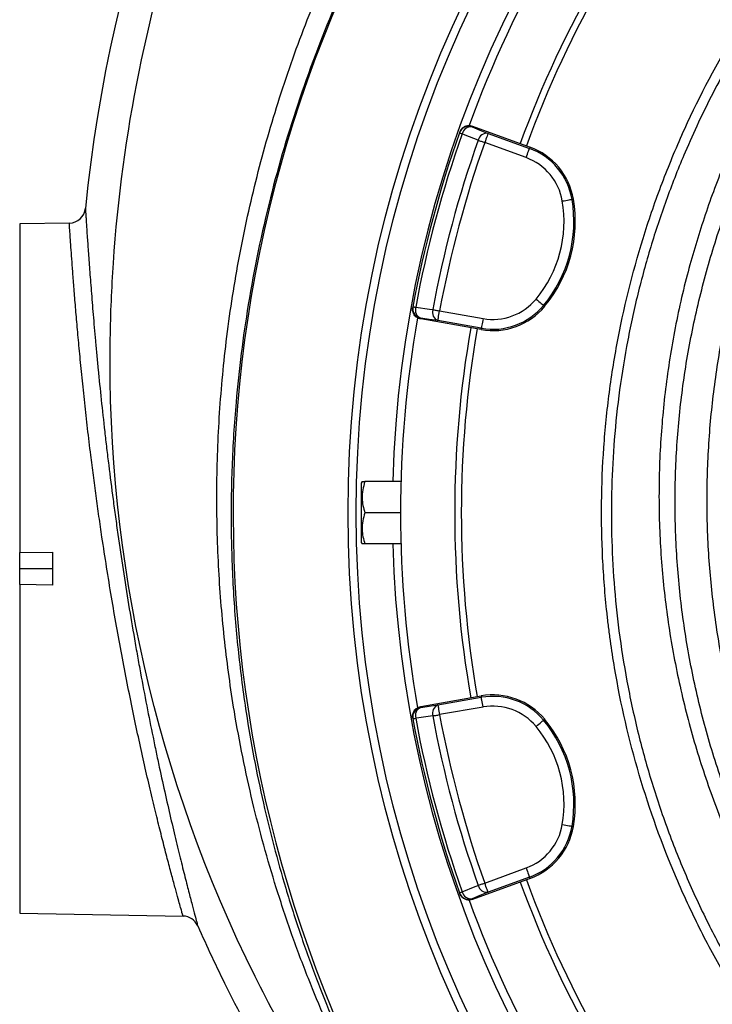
# Model space of a CAD drawing. Header units: millimetres. Extents: x 2299 to 4493, y 1100 to 5770.
# Tile 12 of 25: x 2299 to 2720, y 4420 to 5020. Entities that reach past the tile are written whole.
import ezdxf

# ---------------------------------------------------------------- set-up
doc = ezdxf.new("R2010")
doc.units = ezdxf.units.MM
doc.header["$LTSCALE"] = 2

msp = doc.modelspace()

# ---------------------------------------------------------------- linework, layer by layer
at = {"color": 7, "linetype": 'Continuous', "lineweight": 25}
for p, q in [((2566.54, 4951.88), (2566.38, 4951.43)), ((2574.25, 4955.51), (2574.09, 4955.05)), ((2574.25, 4955.51), (2607.12, 4943.54)), ((2583.82, 4951.12), (2609.06, 4941.94)), ((2607.01, 4936.3), (2581.77, 4945.49)), ((2607.12, 4943.54), (2609.35, 4942.73)), ((2609.35, 4942.73), (2609.06, 4941.94)), ((2635.78, 4911.04), (2634.95, 4910.9)), ((2328.74, 4896.43), (2298.5, 4895.9)), ((2298.5, 4895.9), (2298.5, 4695.67)), ((2537.99, 4845.45), (2537.9, 4844.99)), ((2554.28, 4842.91), (2580.74, 4838.24)), ((2618.28, 4845.73), (2617.63, 4846.27)), ((2542.85, 4838.46), (2542.76, 4837.99)), ((2577.21, 4831.91), (2542.76, 4837.99)), ((2579.69, 4832.34), (2553.24, 4837)), ((2579.55, 4831.5), (2577.21, 4831.91)), ((2579.55, 4831.5), (2579.69, 4832.34)), ((2507.08, 4738.9), (2506.5, 4737.9)), ((2506.5, 4737.9), (2506.5, 4701.9)), ((2530.77, 4738.9), (2508.78, 4738.9)), ((2530.5, 4719.9), (2508.78, 4719.9)), ((2506.5, 4701.9), (2507.08, 4700.9)), ((2530.77, 4700.9), (2508.78, 4700.9)), ((2298.5, 4695.67), (2318.5, 4696.01)), ((2298.5, 4685.9), (2298.5, 4695.67)), ((2318.5, 4696.01), (2318.5, 4675.8)), ((2298.5, 4676.13), (2298.5, 4685.9)), ((2298.5, 4685.9), (2318.5, 4685.9)), ((2318.5, 4675.8), (2298.5, 4676.13)), ((2298.5, 4676.13), (2298.5, 4475.9)), ((2542.76, 4601.81), (2577.21, 4607.89)), ((2577.21, 4607.89), (2579.55, 4608.3)), ((2579.55, 4608.3), (2579.69, 4607.47)), ((2542.76, 4601.81), (2542.85, 4601.34)), ((2553.24, 4602.8), (2579.69, 4607.47)), ((2580.74, 4601.56), (2554.28, 4596.9)), ((2537.9, 4594.82), (2537.99, 4594.35)), ((2618.28, 4594.07), (2617.63, 4593.53)), ((2635.78, 4528.76), (2634.95, 4528.91)), ((2581.77, 4494.32), (2607.01, 4503.5)), ((2607.12, 4496.26), (2574.25, 4484.3)), ((2609.06, 4497.87), (2583.82, 4488.68)), ((2609.35, 4497.07), (2607.12, 4496.26)), ((2609.35, 4497.07), (2609.06, 4497.87)), ((2566.38, 4488.38), (2566.54, 4487.93)), ((2574.09, 4484.75), (2574.25, 4484.3)), ((2298.5, 4475.9), (2397.99, 4474.17))]:
    msp.add_line(p, q, dxfattribs=at)
at = {"color": 7, "linetype": 'Continuous', "lineweight": 25, "flags": 128}
for points in [[(2566.38, 4951.43), (2566.41, 4951.42), (2566.49, 4951.39), (2566.63, 4951.34), (2566.81, 4951.27), (2567.05, 4951.19), (2567.34, 4951.09), (2567.67, 4950.97), (2568.04, 4950.84)], [(2577.77, 4946.9), (2569.9, 4950.09), (2568.04, 4950.84)], [(2574.09, 4955.05), (2578.85, 4953.13), (2583.82, 4951.12)], [(2583.82, 4951.12), (2583.77, 4950.98), (2583.64, 4950.64), (2583.45, 4950.11), (2583.19, 4949.4), (2582.89, 4948.56), (2582.54, 4947.6), (2582.16, 4946.56), (2581.77, 4945.49)], [(2577.77, 4946.9), (2578.18, 4946.76), (2578.63, 4946.6), (2579.1, 4946.43), (2579.6, 4946.25), (2580.13, 4946.07), (2580.67, 4945.88), (2581.21, 4945.68), (2581.77, 4945.49)], [(2607.01, 4936.3), (2607.4, 4937.38), (2607.78, 4938.41), (2608.13, 4939.37), (2608.44, 4940.22), (2608.69, 4940.92), (2608.89, 4941.45), (2609.01, 4941.79), (2609.06, 4941.94)], [(2629.03, 4909.89), (2630.16, 4910.08), (2631.25, 4910.27), (2632.26, 4910.44), (2633.14, 4910.59), (2633.88, 4910.72), (2634.44, 4910.81), (2634.8, 4910.87), (2634.95, 4910.9)], [(2613.01, 4850.1), (2613.89, 4849.37), (2614.74, 4848.67), (2615.53, 4848.01), (2616.22, 4847.44), (2616.8, 4846.96), (2617.23, 4846.6), (2617.51, 4846.37), (2617.63, 4846.27)], [(2537.99, 4845.45), (2538.02, 4845.45), (2538.1, 4845.43), (2538.24, 4845.41), (2538.44, 4845.37), (2538.69, 4845.33), (2538.98, 4845.27), (2539.33, 4845.21), (2539.72, 4845.14)], [(2539.72, 4845.14), (2548.12, 4843.96), (2550.11, 4843.68)], [(2550.11, 4843.68), (2550.54, 4843.6), (2551, 4843.51), (2551.5, 4843.42), (2552.02, 4843.32), (2552.57, 4843.22), (2553.13, 4843.12), (2553.7, 4843.01), (2554.28, 4842.91)], [(2553.24, 4837), (2553.27, 4837.15), (2553.33, 4837.51), (2553.43, 4838.07), (2553.56, 4838.8), (2553.71, 4839.69), (2553.89, 4840.69), (2554.08, 4841.78), (2554.28, 4842.91)], [(2553.24, 4837), (2547.93, 4837.75), (2542.85, 4838.46)], [(2580.74, 4838.24), (2580.54, 4837.11), (2580.35, 4836.03), (2580.17, 4835.02), (2580.01, 4834.14), (2579.88, 4833.4), (2579.78, 4832.84), (2579.72, 4832.48), (2579.69, 4832.34)], [(2542.85, 4601.34), (2547.93, 4602.06), (2553.24, 4602.8)], [(2553.24, 4602.8), (2553.27, 4602.66), (2553.33, 4602.3), (2553.43, 4601.74), (2553.56, 4601), (2553.71, 4600.12), (2553.89, 4599.11), (2554.08, 4598.03), (2554.28, 4596.9)], [(2580.74, 4601.56), (2580.54, 4602.69), (2580.35, 4603.78), (2580.17, 4604.78), (2580.01, 4605.67), (2579.88, 4606.4), (2579.78, 4606.96), (2579.72, 4607.32), (2579.69, 4607.47)], [(2550.11, 4596.13), (2541.7, 4594.95), (2539.72, 4594.67)], [(2550.11, 4596.13), (2550.54, 4596.2), (2551, 4596.29), (2551.5, 4596.38), (2552.02, 4596.48), (2552.57, 4596.58), (2553.13, 4596.68), (2553.7, 4596.79), (2554.28, 4596.9)], [(2537.99, 4594.35), (2538.02, 4594.35), (2538.1, 4594.37), (2538.24, 4594.4), (2538.44, 4594.43), (2538.69, 4594.48), (2538.98, 4594.53), (2539.33, 4594.6), (2539.72, 4594.67)], [(2613.01, 4589.7), (2613.89, 4590.43), (2614.74, 4591.14), (2615.53, 4591.79), (2616.22, 4592.36), (2616.8, 4592.84), (2617.23, 4593.2), (2617.51, 4593.43), (2617.63, 4593.53)], [(2629.03, 4529.91), (2630.16, 4529.72), (2631.25, 4529.53), (2632.26, 4529.36), (2633.14, 4529.21), (2633.88, 4529.09), (2634.44, 4528.99), (2634.8, 4528.93), (2634.95, 4528.91)], [(2607.01, 4503.5), (2607.4, 4502.43), (2607.78, 4501.39), (2608.13, 4500.43), (2608.44, 4499.59), (2608.69, 4498.88), (2608.89, 4498.35), (2609.01, 4498.01), (2609.06, 4497.87)], [(2577.77, 4492.9), (2578.18, 4493.04), (2578.63, 4493.2), (2579.1, 4493.37), (2579.6, 4493.55), (2580.13, 4493.73), (2580.67, 4493.92), (2581.21, 4494.12), (2581.77, 4494.32)], [(2583.82, 4488.68), (2583.77, 4488.82), (2583.64, 4489.16), (2583.45, 4489.7), (2583.19, 4490.4), (2582.89, 4491.24), (2582.54, 4492.2), (2582.16, 4493.24), (2581.77, 4494.32)], [(2566.38, 4488.38), (2566.41, 4488.39), (2566.49, 4488.41), (2566.63, 4488.46), (2566.81, 4488.53), (2567.05, 4488.61), (2567.34, 4488.71), (2567.67, 4488.83), (2568.04, 4488.96)], [(2568.04, 4488.96), (2575.91, 4492.15), (2577.77, 4492.9)], [(2583.82, 4488.68), (2578.85, 4486.67), (2574.09, 4484.75)]]:
    msp.add_lwpolyline(points, dxfattribs=at)
at = {"color": 7, "linetype": 'Continuous', "lineweight": 25}
for radius in [720, 715]:
    msp.add_circle((3218.5, 4719.9), radius, dxfattribs=at)
for centre, radius, start, end in [((3218.5, 4719.9), 790, 92.51549, 281.40126), ((3218.5, 4719.9), 693, 1.57108, 178.42892), ((3218.5, 4719.9), 688, 140.06013, 159.93652), ((3218.5, 4719.9), 655, 140.09164, 159.90836), ((3218.5, 4719.9), 651, 140.0922, 159.9078), ((3218.5, 4719.9), 692, 160.45336, 169.54664), ((3218.5, 4719.9), 690.24, 160.45336, 169.54664), ((2572.04, 4949.42), 6, 69.9828, 160.43582), ((2573.42, 4949.56), 5.53, 83.09716, 166.64387), ((2583.15, 4945.63), 5.53, 83.10271, 166.66366), ((3218.5, 4719.9), 679.76, 160.49145, 169.50855), ((3218.5, 4719.9), 675.51, 160.49145, 169.50855), ((2595.31, 4904.16), 40.2, 9.65135, 70), ((2595.31, 4904.16), 41.05, 9.65135, 70), ((2595.31, 4904.16), 34.21, 9.65135, 70), ((2555.88, 4897.45), 74.21, 320.34865, 9.65135), ((2555.88, 4897.45), 80.2, 320.34865, 9.65135), ((2555.88, 4897.45), 81.05, 320.34865, 9.65135), ((2328.56, 4906.43), 10, 271, 354.27452), ((2586.68, 4871.93), 34.21, 260, 320.34865), ((2543.89, 4844.37), 6, 169.56416, 260.017), ((2545.02, 4843.55), 5.53, 163.35543, 246.90323), ((2555.41, 4842.09), 5.53, 163.33619, 246.89748), ((2586.68, 4871.93), 41.05, 260, 320.34865), ((2586.68, 4871.93), 40.2, 260, 320.34865), ((3218.5, 4719.9), 688, 170.06289, 180), ((3218.5, 4719.9), 655, 170.09164, 189.90836), ((3218.5, 4719.9), 651, 170.0922, 189.9078), ((3218.5, 4719.9), 688, 180, 189.94027), ((3218.5, 4719.9), 693, 181.57108, 267.02226), ((2586.68, 4567.88), 41.05, 39.65135, 100), ((2586.68, 4567.88), 40.2, 39.65135, 100), ((2555.41, 4597.71), 5.53, 113.10252, 196.66381), ((2586.68, 4567.88), 34.21, 39.65135, 100), ((2543.89, 4595.44), 6, 99.983, 190.43584), ((2545.02, 4596.25), 5.53, 113.09677, 196.64457), ((3218.5, 4719.9), 679.76, 190.49145, 199.50855), ((3218.5, 4719.9), 675.51, 190.49145, 199.50855), ((3218.5, 4719.9), 692, 190.45336, 199.54664), ((3218.5, 4719.9), 690.24, 190.45336, 199.54664), ((2555.88, 4542.35), 74.21, 350.34865, 39.65135), ((2555.88, 4542.35), 80.2, 350.34865, 39.65135), ((2555.88, 4542.35), 81.05, 350.34865, 39.65135), ((2595.31, 4535.65), 34.21, 290, 350.34865), ((2595.31, 4535.65), 40.2, 290, 350.34865), ((2595.31, 4535.65), 41.05, 290, 350.34865), ((3218.5, 4719.9), 655, 200.09164, 219.90836), ((3218.5, 4719.9), 651, 200.0922, 219.9078), ((2572.04, 4490.38), 6, 199.56418, 290.0172), ((2573.42, 4490.24), 5.53, 193.35613, 276.90284), ((2583.15, 4494.18), 5.53, 193.33634, 276.89729), ((3218.5, 4719.9), 688, 200.05764, 219.93679), ((2397.82, 4464.17), 10, 23.78577, 89)]:
    msp.add_arc(centre, radius, start, end, dxfattribs=at)
for points, knots in [([(3315.5, 5768.79), (3253.02, 5765.78), (3189.02, 5757.76), (3125.67, 5744.62), (3038.37, 5726.32), (2945.53, 5694.66), (2858.17, 5650.85), (2705.77, 5571.71), (2582.12, 5461.8), (2490.85, 5326.8), (2405.44, 5199.88), (2353.56, 5055.45), (2338.51, 4905.43)], [0.1649655, 0.1649655, 0.1649655, 0.1649655, 0.1986917, 0.1995454, 0.1995454, 0.246352, 0.2517844, 0.2517844, 0.3381108, 0.3388674, 0.3388674, 0.4198531, 0.4198531, 0.4198531, 0.4198531]), ([(2610.73, 4209.72), (2555.44, 4261.45), (2507.71, 4321.15), (2459.49, 4403.52), (2386.26, 4538.93), (2351.5, 4690.94), (2353.91, 4841.36), (2361.16, 5014.35), (2418.15, 5180.97), (2507.26, 5313.11), (2596.61, 5445), (2717.53, 5552.24), (2866.5, 5629.32), (2951.89, 5671.98), (3042.58, 5702.76), (3127.86, 5720.43), (3367.96, 5769.7), (3617.31, 5743.45), (3877.69, 5630.26), (4050.17, 5541.05), (4188.24, 5401.34), (4293, 5223.06), (4411.94, 4986.85), (4452.84, 4721.5), (4428.92, 4510.8), (4403.43, 4291.55), (4317.17, 4083.88), (4186.18, 3902.75), (4122.77, 3815.43), (4051.52, 3736.18), (3963.53, 3673.29), (3897.11, 3626.13), (3829.68, 3583.77), (3767.55, 3542.46)], [0.0252628, 0.0252628, 0.0252628, 0.0252628, 0.0669602, 0.0669602, 0.077375, 0.1511711, 0.1511711, 0.159594, 0.2459512, 0.2459512, 0.2467078, 0.3330342, 0.3330342, 0.3384666, 0.3852732, 0.3852732, 0.3861269, 0.5194248, 0.5194248, 0.5419953, 0.6264312, 0.6264312, 0.6556654, 0.7722824, 0.7722824, 0.7734671, 0.8949333, 0.8960231, 0.8960231, 0.9540844, 0.9540844, 0.9568991, 1, 1, 1, 1]), ([(2610.73, 4209.72), (2610.54, 4209.95), (2610.16, 4210.4), (2609.56, 4211.11), (2608.95, 4211.84), (2608.32, 4212.59), (2607.66, 4213.37), (2606.99, 4214.18), (2606.29, 4215.01), (2605.58, 4215.86), (2604.85, 4216.75), (2604.09, 4217.65), (2603.32, 4218.59), (2602.53, 4219.55), (2601.72, 4220.53), (2600.89, 4221.54), (2600.04, 4222.58), (2599.17, 4223.64), (2598.29, 4224.73), (2597.38, 4225.85), (2596.46, 4226.99), (2595.52, 4228.16), (2594.56, 4229.36), (2593.58, 4230.58), (2592.59, 4231.83), (2591.58, 4233.1), (2590.55, 4234.41), (2589.5, 4235.74), (2588.44, 4237.09), (2587.36, 4238.48), (2586.26, 4239.89), (2585.15, 4241.33), (2584.02, 4242.8), (2582.87, 4244.29), (2581.71, 4245.82), (2580.53, 4247.37), (2577.34, 4251.6), (2571.99, 4258.81), (2564.42, 4269.36), (2556.5, 4280.79), (2546.74, 4295.42), (2535.12, 4313.78), (2521.77, 4336.44), (2508.15, 4361.49), (2495.64, 4386.69), (2484.26, 4411.81), (2473.99, 4436.59), (2463.99, 4463.26), (2452.09, 4498.96), (2439.64, 4544.2), (2429.5, 4594.37), (2423, 4641.56), (2419.38, 4685.15), (2418.16, 4729.76), (2419.49, 4775.29), (2422.9, 4814.07), (2427.11, 4845.79), (2431.13, 4870.23), (2435.91, 4894.59), (2441.45, 4918.83), (2447.76, 4942.96), (2454.83, 4966.94), (2462.66, 4990.75), (2471.27, 5014.38), (2482.88, 5043.4), (2498.15, 5077.27), (2517.83, 5115.3), (2538.61, 5150.72), (2561.18, 5185.14), (2586.58, 5219.91), (2612.64, 5251.55), (2637.34, 5278.75), (2658.67, 5300.47), (2679.76, 5320.43), (2700.51, 5338.72), (2720.82, 5355.45), (2740.6, 5370.72), (2764.29, 5387.88), (2792.15, 5406.47), (2824.48, 5425.86), (2854.46, 5442.02), (2882.26, 5455.6), (2906.97, 5466.63), (2929.19, 5475.65), (2946.95, 5482.34), (2962.61, 5487.89), (2980.27, 5493.75), (3004.07, 5500.97), (3035.1, 5509.23), (3061.01, 5514.92), (3079.21, 5518.36), (3087.24, 5519.79), (3095.27, 5521.14), (3103.31, 5522.4), (3111.35, 5523.59), (3119.39, 5524.69), (3127.43, 5525.7), (3135.48, 5526.64), (3143.53, 5527.48), (3151.57, 5528.25), (3159.6, 5528.94), (3167.62, 5529.56), (3175.63, 5530.11), (3180.96, 5530.41), (3183.63, 5530.56)], [0, 0, 0, 0, 0.000616, 0.001245, 0.001889, 0.002548, 0.003221, 0.003909, 0.004612, 0.005331, 0.006064, 0.006813, 0.007577, 0.008357, 0.009152, 0.009964, 0.010791, 0.011633, 0.012492, 0.013367, 0.014258, 0.015165, 0.016088, 0.017028, 0.017983, 0.018956, 0.019944, 0.020949, 0.02197, 0.023008, 0.024062, 0.025133, 0.026221, 0.027325, 0.028445, 0.029583, 0.030737, 0.037726, 0.045201, 0.053164, 0.061618, 0.075294, 0.090162, 0.106227, 0.123496, 0.137609, 0.152655, 0.168616, 0.18548, 0.215851, 0.247294, 0.271225, 0.295616, 0.320483, 0.345852, 0.371755, 0.385527, 0.399321, 0.413141, 0.42699, 0.44087, 0.454786, 0.46874, 0.482734, 0.496773, 0.520922, 0.544729, 0.568217, 0.589431, 0.613381, 0.640039, 0.657756, 0.674672, 0.690806, 0.706177, 0.720798, 0.734684, 0.747847, 0.76958, 0.790516, 0.810679, 0.826359, 0.842085, 0.855791, 0.866328, 0.873719, 0.883497, 0.897337, 0.915192, 0.937004, 0.94154, 0.946071, 0.950596, 0.955117, 0.959633, 0.964144, 0.968651, 0.973153, 0.97765, 0.982141, 0.986621, 0.991091, 0.99555, 1, 1, 1, 1]), ([(3183.83, 5509.14), (3182.5, 5509.08), (3179.81, 5508.96), (3175.74, 5508.75), (3171.59, 5508.52), (3167.38, 5508.26), (3163.1, 5507.97), (3158.74, 5507.66), (3154.32, 5507.31), (3149.82, 5506.94), (3145.26, 5506.53), (3140.62, 5506.09), (3135.92, 5505.61), (3131.15, 5505.1), (3126.31, 5504.55), (3121.4, 5503.96), (3116.42, 5503.33), (3111.38, 5502.66), (3106.27, 5501.94), (3101.09, 5501.19), (3095.84, 5500.38), (3090.53, 5499.53), (3085.15, 5498.64), (3079.71, 5497.69), (3064.08, 5494.85), (3040.31, 5489.88), (3010.54, 5482.32), (2986.67, 5475.36), (2954.19, 5464.9), (2912.37, 5449.12), (2861.13, 5425.42), (2813.5, 5399.19), (2765.4, 5368.3), (2717.15, 5332.02), (2669.38, 5289.59), (2625.85, 5244.21), (2591.37, 5202.07), (2564.43, 5164.51), (2543.64, 5132.35), (2524.56, 5099.44), (2507.19, 5065.89), (2487.93, 5023.91), (2468.31, 4972.79), (2450.11, 4911.01), (2437.26, 4849.02), (2430.39, 4794.2), (2427.53, 4748.38), (2427.03, 4709.82), (2428.36, 4671.91), (2431.44, 4634.74), (2437.03, 4591.71), (2446.14, 4543.7), (2457.99, 4498.59), (2469.36, 4463.03), (2478.99, 4436.36), (2488.9, 4411.62), (2499.92, 4386.48), (2512.09, 4361.18), (2525.37, 4335.99), (2538.4, 4313.22), (2549.74, 4294.75), (2559.28, 4280.01), (2567.05, 4268.47), (2574.47, 4257.83), (2580, 4250.16), (2583.7, 4245.12), (2585.7, 4242.42), (2587.65, 4239.81), (2589.55, 4237.29), (2591.4, 4234.85), (2593.2, 4232.5), (2594.95, 4230.23), (2596.64, 4228.04), (2598.28, 4225.94), (2599.86, 4223.92), (2601.39, 4221.99), (2602.86, 4220.14), (2604.27, 4218.36), (2605.63, 4216.67), (2606.93, 4215.06), (2608.16, 4213.53), (2609.34, 4212.07), (2610.46, 4210.7), (2611.52, 4209.4), (2612.19, 4208.58), (2612.52, 4208.18)], [0, 0, 0, 0, 0.002252, 0.004546, 0.00688, 0.009254, 0.011669, 0.014125, 0.016622, 0.019159, 0.021737, 0.024355, 0.027015, 0.029715, 0.032455, 0.035236, 0.038058, 0.040921, 0.043824, 0.046768, 0.049753, 0.052778, 0.055845, 0.058951, 0.062099, 0.082654, 0.099924, 0.113908, 0.124606, 0.157516, 0.189255, 0.219823, 0.249219, 0.285699, 0.321621, 0.356985, 0.39179, 0.413492, 0.435053, 0.456471, 0.477746, 0.49888, 0.534542, 0.570227, 0.607711, 0.64155, 0.663673, 0.685452, 0.706885, 0.727975, 0.748721, 0.780544, 0.810965, 0.828035, 0.844156, 0.859327, 0.873549, 0.891096, 0.907414, 0.922507, 0.936383, 0.945022, 0.953164, 0.960811, 0.96797, 0.970043, 0.972064, 0.974034, 0.975953, 0.977821, 0.979638, 0.981405, 0.983122, 0.984789, 0.986407, 0.987976, 0.989497, 0.99097, 0.992396, 0.993775, 0.995108, 0.996396, 0.99764, 0.998841, 1, 1, 1, 1]), ([(3096.5, 4167.04), (3074.48, 4171.92), (3052.89, 4178.08), (3021.13, 4189.22), (3010.65, 4193.25), (2995.09, 4199.77), (2989.94, 4202.02), (2979.67, 4206.69), (2974.58, 4209.1), (2949.38, 4221.48), (2929.98, 4232.5), (2892.64, 4256.69), (2874.72, 4269.87), (2848.94, 4291.28), (2840.54, 4298.69), (2828.21, 4310.22), (2824.15, 4314.14), (2816.17, 4322.07), (2812.25, 4326.09), (2792.97, 4346.41), (2778.63, 4363.47), (2752.04, 4399.12), (2739.8, 4417.72), (2725.83, 4441.96), (2723.1, 4446.85), (2717.79, 4456.75), (2715.19, 4461.75), (2707.64, 4476.87), (2702.92, 4487.06), (2689.74, 4517.9), (2682.22, 4538.86), (2669.67, 4581.53), (2664.64, 4603.24), (2659.96, 4630.88), (2659.1, 4636.43), (2657.94, 4644.8), (2657.57, 4647.6), (2656.88, 4653.19), (2656.56, 4655.99), (2655.04, 4669.98), (2654.16, 4681.18), (2652.52, 4714.8), (2652.76, 4737.25), (2654.74, 4765.35), (2655.22, 4770.97), (2656.35, 4782.16), (2656.99, 4787.73), (2659.17, 4804.39), (2660.95, 4815.42), (2667.25, 4848.26), (2672.72, 4869.84), (2682.85, 4901.73), (2686.55, 4912.29), (2692.59, 4928), (2694.68, 4933.21), (2699.03, 4943.6), (2701.29, 4948.78), (2712.94, 4974.41), (2723.45, 4994.31), (2735.16, 5013.59)], [0, 0, 0, 0, 0.0625, 0.0625, 0.09375, 0.09375, 0.109375, 0.109375, 0.125, 0.125, 0.1875, 0.1875, 0.25, 0.25, 0.28125, 0.28125, 0.296875, 0.296875, 0.3125, 0.3125, 0.375, 0.375, 0.4375, 0.4375, 0.453125, 0.453125, 0.46875, 0.46875, 0.5, 0.5, 0.5625, 0.5625, 0.625, 0.625, 0.640625, 0.640625, 0.648437, 0.648437, 0.65625, 0.65625, 0.6875, 0.6875, 0.75, 0.75, 0.765625, 0.765625, 0.78125, 0.78125, 0.8125, 0.8125, 0.875, 0.875, 0.90625, 0.90625, 0.921875, 0.921875, 0.9375, 0.9375, 1, 1, 1, 1]), ([(2740.27, 5010.48), (2736.89, 5004.78), (2730.12, 4993.38), (2720.74, 4975.8), (2711.92, 4957.9), (2702.41, 4936.68), (2692.65, 4912), (2683.17, 4883.73), (2675.13, 4854.75), (2668.62, 4825.12), (2663.69, 4794.91), (2660.48, 4765), (2658.89, 4735.5), (2658.83, 4706.38), (2660.3, 4677.2), (2663.36, 4647.44), (2668.11, 4617.32), (2674.65, 4586.93), (2682.93, 4556.66), (2693.01, 4526.63), (2704.89, 4496.93), (2718.32, 4468.23), (2733.2, 4440.6), (2749.42, 4414.1), (2767.25, 4388.28), (2786.7, 4363.27), (2807.74, 4339.18), (2829.9, 4316.54), (2853.09, 4295.39), (2877.18, 4275.75), (2902.54, 4257.26), (2929.24, 4240.21), (2949.36, 4228.41), (2960.72, 4222.87), (2962.49, 4222)], [0, 0, 0, 0, 0.021642, 0.043284, 0.065035, 0.086787, 0.11921, 0.151655, 0.184077, 0.217365, 0.250679, 0.283967, 0.31553, 0.347092, 0.379001, 0.410909, 0.444709, 0.478535, 0.512336, 0.547119, 0.58193, 0.616713, 0.650512, 0.684338, 0.718137, 0.752918, 0.787726, 0.822507, 0.856312, 0.890142, 0.923947, 0.958735, 0.993552, 1, 1, 1, 1]), ([(2566.54, 4951.88), (2566.83, 4952.49), (2567.41, 4953.72), (2568.99, 4955.07), (2570.88, 4955.83), (2572.72, 4955.95), (2573.81, 4955.63), (2574.25, 4955.51)], [0, 0, 0, 0, 0.213873, 0.427754, 0.641574, 0.855265, 1, 1, 1, 1]), ([(2736.28, 4951.82), (2732.93, 4944.41), (2724.88, 4926.6), (2714.45, 4897.51), (2704.38, 4863.69), (2696.48, 4828.11), (2690.93, 4790.88), (2687.99, 4753.32), (2687.68, 4715.7), (2690.01, 4678.37), (2694.97, 4641.45), (2702.44, 4605.04), (2712.38, 4569.15), (2724.82, 4534.04), (2737.69, 4503.76), (2747.22, 4485.64), (2750.97, 4478.51)], [0, 0, 0, 0, 0.049519, 0.119096, 0.188479, 0.26507, 0.341929, 0.418881, 0.495743, 0.572336, 0.647905, 0.72373, 0.799637, 0.875454, 0.951017, 1, 1, 1, 1]), ([(2758.57, 4482.06), (2757.04, 4484.81), (2749.55, 4498.3), (2738.37, 4523.65), (2725.21, 4557.96), (2714.65, 4593.12), (2706.54, 4628.87), (2700.95, 4665.08), (2697.92, 4701.56), (2697.43, 4738.17), (2699.52, 4774.71), (2704.15, 4811.04), (2711.31, 4846.99), (2721.02, 4882.37), (2732.4, 4915.5), (2741.68, 4936.33), (2745.97, 4945.97)], [0, 0, 0, 0, 0.019508, 0.095754, 0.171998, 0.248244, 0.324488, 0.400734, 0.476978, 0.553224, 0.629468, 0.705714, 0.781958, 0.858204, 0.934448, 1, 1, 1, 1]), ([(2760.73, 4939.08), (2756.27, 4928.25), (2747.27, 4906.41), (2736.58, 4872.5), (2728.02, 4837.75), (2721.86, 4802.43), (2718.05, 4766.74), (2716.62, 4730.92), (2717.61, 4695.13), (2721.07, 4659.48), (2726.92, 4624.08), (2735.12, 4589.11), (2745.64, 4554.82), (2758.26, 4521.31), (2768.56, 4499.84), (2773.7, 4489.11)], [0, 0, 0, 0, 0.075598, 0.152409, 0.229292, 0.306438, 0.383673, 0.46082, 0.537704, 0.61464, 0.691838, 0.769125, 0.846324, 0.923262, 1, 1, 1, 1]), ([(2338.51, 4905.43), (2338.51, 4905.43), (2338.54, 4905.07), (2338.63, 4903.64), (2338.69, 4902.57), (2338.83, 4900.44), (2338.88, 4899.63), (2339, 4897.86), (2339.06, 4896.89), (2339.27, 4893.73), (2339.43, 4891.29), (2339.81, 4885.78), (2340.02, 4882.7), (2340.39, 4877.58), (2340.51, 4875.8), (2340.79, 4872.06), (2340.93, 4870.1), (2341.39, 4864.04), (2341.72, 4859.74), (2342.44, 4850.61), (2342.83, 4845.78), (2343.69, 4835.6), (2344.15, 4830.25), (2344.78, 4823.23), (2344.91, 4821.81), (2345.18, 4818.95), (2345.31, 4817.51), (2345.72, 4813.15), (2346, 4810.2), (2346.87, 4801.23), (2347.49, 4795.08), (2348.83, 4782.46), (2349.54, 4775.98), (2350.67, 4766), (2351.06, 4762.64), (2351.87, 4755.82), (2352.29, 4752.39), (2353.56, 4742.05), (2354.45, 4735.08), (2355.85, 4724.53), (2356.33, 4721), (2357.31, 4713.89), (2357.81, 4710.32), (2359.34, 4699.56), (2360.4, 4692.42), (2362.57, 4678.21), (2363.69, 4671.14), (2365.99, 4657.05), (2367.18, 4650.04), (2369, 4639.57), (2369.61, 4636.09), (2370.85, 4629.15), (2371.48, 4625.72), (2373.36, 4615.52), (2374.62, 4608.87), (2377.15, 4595.85), (2378.43, 4589.48), (2380.34, 4580.14), (2380.98, 4577.06), (2382.26, 4570.97), (2382.9, 4567.96), (2384.81, 4559.05), (2386.06, 4553.36), (2388.51, 4542.43), (2389.7, 4537.2), (2392.03, 4527.21), (2393.16, 4522.45), (2394.8, 4515.66), (2395.33, 4513.46), (2396.38, 4509.18), (2396.89, 4507.11), (2398.37, 4501.16), (2399.29, 4497.5), (2401, 4490.79), (2401.79, 4487.74), (2403.22, 4482.25), (2403.86, 4479.82), (2404.98, 4475.6), (2405.45, 4473.85), (2406.2, 4471.04), (2406.49, 4469.98), (2406.87, 4468.56), (2406.97, 4468.2), (2406.97, 4468.2)], [0, 0, 0, 0, 0.03125, 0.03125, 0.0625, 0.0625, 0.078125, 0.078125, 0.09375, 0.09375, 0.125, 0.125, 0.15625, 0.15625, 0.171875, 0.171875, 0.1875, 0.1875, 0.21875, 0.21875, 0.25, 0.25, 0.28125, 0.28125, 0.289063, 0.289063, 0.296875, 0.296875, 0.3125, 0.3125, 0.34375, 0.34375, 0.375, 0.375, 0.390625, 0.390625, 0.40625, 0.40625, 0.4375, 0.4375, 0.453125, 0.453125, 0.46875, 0.46875, 0.5, 0.5, 0.53125, 0.53125, 0.5625, 0.5625, 0.578125, 0.578125, 0.59375, 0.59375, 0.625, 0.625, 0.65625, 0.65625, 0.671875, 0.671875, 0.6875, 0.6875, 0.71875, 0.71875, 0.75, 0.75, 0.78125, 0.78125, 0.796875, 0.796875, 0.8125, 0.8125, 0.84375, 0.84375, 0.875, 0.875, 0.90625, 0.90625, 0.9375, 0.9375, 0.96875, 0.96875, 1, 1, 1, 1]), ([(2397.99, 4474.17), (2397.96, 4474.27), (2397.9, 4474.49), (2397.4, 4476.26), (2396.59, 4479.11), (2395.41, 4483.33), (2393.83, 4489.03), (2391.82, 4496.45), (2389.45, 4505.32), (2386.78, 4515.55), (2383.89, 4526.93), (2380.8, 4539.47), (2377.53, 4553.2), (2374.17, 4567.86), (2370.78, 4583.2), (2367.4, 4599.21), (2364, 4616), (2360.67, 4633.31), (2357.47, 4650.84), (2354.38, 4668.65), (2351.42, 4686.78), (2348.89, 4703.22), (2346.77, 4717.7), (2345.02, 4730.28), (2343.35, 4742.78), (2341.61, 4756.54), (2339.83, 4771.36), (2338.06, 4787.14), (2336.46, 4802.37), (2335.06, 4816.78), (2333.83, 4830.12), (2332.76, 4842.47), (2331.83, 4853.83), (2331.03, 4863.99), (2330.37, 4872.79), (2329.83, 4880.3), (2329.4, 4886.5), (2329.04, 4891.78), (2328.79, 4895.64), (2328.76, 4896.17), (2328.74, 4896.43)], [0, 0, 0, 0, 0.023097, 0.046195, 0.069845, 0.093496, 0.120391, 0.147287, 0.175022, 0.202757, 0.229919, 0.257082, 0.28505, 0.313019, 0.339994, 0.366969, 0.394712, 0.422456, 0.449426, 0.476396, 0.504151, 0.531905, 0.551145, 0.570385, 0.589912, 0.609438, 0.635673, 0.661908, 0.688899, 0.715891, 0.742087, 0.768283, 0.795239, 0.822194, 0.848391, 0.874588, 0.901546, 0.928505, 0.964021, 1, 1, 1, 1]), ([(2542.76, 4837.99), (2542.37, 4838.06), (2541.99, 4838.17), (2541.26, 4838.45), (2540.9, 4838.63), (2540.24, 4839.06), (2539.93, 4839.3), (2539.36, 4839.85), (2539.1, 4840.15), (2538.65, 4840.8), (2538.46, 4841.14), (2538.14, 4841.87), (2538.02, 4842.25), (2537.86, 4843.01), (2537.81, 4843.41), (2537.8, 4844.2), (2537.83, 4844.59), (2537.9, 4844.99)], [0, 0, 0, 0, 0.125, 0.125, 0.25, 0.25, 0.375, 0.375, 0.5, 0.5, 0.625, 0.625, 0.75, 0.75, 0.875, 0.875, 1, 1, 1, 1]), ([(2508.78, 4738.9), (2508.29, 4737.25), (2507.3, 4733.92), (2506.93, 4728.98), (2507.47, 4724.26), (2508.34, 4721.36), (2508.78, 4719.9)], [0, 0, 0, 0, 0.2646091, 0.5349498, 0.7653476, 1, 1, 1, 1]), ([(2507.2, 4738.9), (2507.18, 4738.9), (2507.11, 4738.9), (2507.82, 4738.9), (2508.55, 4738.9), (2508.78, 4738.9)], [0, 0, 0, 0, 0.249773, 0.764242, 1, 1, 1, 1]), ([(2508.78, 4719.9), (2508.29, 4718.25), (2507.3, 4714.92), (2506.93, 4709.98), (2507.47, 4705.26), (2508.34, 4702.36), (2508.78, 4700.9)], [0, 0, 0, 0, 0.264604, 0.53495, 0.765342, 1, 1, 1, 1]), ([(2508.78, 4700.9), (2508.55, 4700.9), (2507.84, 4700.9), (2507.12, 4700.9), (2507.18, 4700.9), (2507.2, 4700.9)], [0, 0, 0, 0, 0.235755, 0.737375, 1, 1, 1, 1]), ([(2537.9, 4594.82), (2537.83, 4595.21), (2537.8, 4595.6), (2537.81, 4596.39), (2537.86, 4596.78), (2538.02, 4597.56), (2538.14, 4597.93), (2538.45, 4598.65), (2538.65, 4599), (2539.1, 4599.65), (2539.35, 4599.95), (2539.92, 4600.5), (2540.23, 4600.74), (2540.9, 4601.17), (2541.25, 4601.35), (2541.99, 4601.64), (2542.37, 4601.74), (2542.76, 4601.81)], [0, 0, 0, 0, 0.125, 0.125, 0.25, 0.25, 0.375, 0.375, 0.5, 0.5, 0.625, 0.625, 0.75, 0.75, 0.875, 0.875, 1, 1, 1, 1]), ([(2574.25, 4484.3), (2573.59, 4484.13), (2572.28, 4483.79), (2570.24, 4484.15), (2568.44, 4485.12), (2567.18, 4486.47), (2566.73, 4487.51), (2566.54, 4487.93)], [0, 0, 0, 0, 0.213554, 0.427098, 0.640706, 0.854434, 1, 1, 1, 1]), ([(2406.97, 4468.2), (2412.5, 4455.64), (2426.59, 4425.65), (2442.43, 4396.43), (2497.29, 4303.01), (2554.4, 4234.59), (2621.13, 4176.9)], [0.01948341, 0.01948341, 0.01948341, 0.01948341, 0.02686183, 0.03727659, 0.03727659, 0.0847534, 0.0847534, 0.0847534, 0.0847534])]:
    msp.add_open_spline(points, degree=3, knots=knots, dxfattribs=at)

doc.saveas('drawing.dxf')
